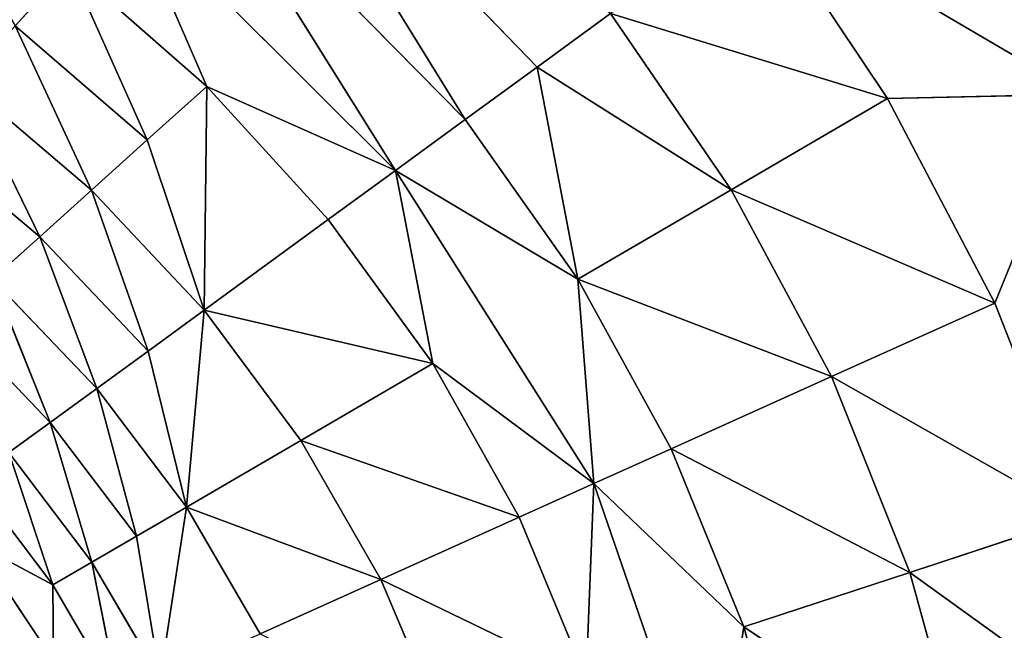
# Model space of a CAD drawing. Extents: x 0 to 700, y 0 to 509.
# Tile 238 of 243: x 668 to 671.82, y 317.1 to 319.47. Entities that reach past the tile are written whole.
import ezdxf

# ---------------------------------------------------------------- set-up
doc = ezdxf.new("R2010")
doc.units = 0
doc.header["$LTSCALE"] = 25.4
doc.layers.get('0').update_dxf_attribs({"linetype": 'CONTINUOUS'})

# ---------------------------------------------------------------- blocks, each defined once
blk = doc.blocks.new('5902539864168_-_S_STL')
at = {"color": 0}
for p, q in [((671.3706, 102.9562, 189.8861), (672.1177, 103, 189.8691)), ((671.3706, 102.9562, 189.8861), (672.1177, 103, 189.8691)), ((671.7872, 102.957, 190.6805), (672.1177, 103, 189.8691)), ((671.7872, 102.957, 190.6805), (672.1177, 103, 189.8691)), ((670.294, 102.8055, 189.5554), (671.3706, 102.9562, 189.8861)), ((670.294, 102.8055, 189.5554), (671.3706, 102.9562, 189.8861)), ((671.7872, 102.957, 190.6805), (670.7633, 102.8105, 190.2402)), ((671.7872, 102.957, 190.6805), (670.7633, 102.8105, 190.2402)), ((670.7633, 102.8105, 190.2402), (671.3706, 102.9562, 189.8861)), ((670.7633, 102.8105, 190.2402), (671.3706, 102.9562, 189.8861)), ((670.8689, 102.955, 189.1353), (671.3706, 102.9562, 189.8861)), ((670.8689, 102.955, 189.1353), (671.3706, 102.9562, 189.8861)), ((671.1525, 102.8141, 190.9664), (672.1138, 102.9575, 191.5111)), ((671.1525, 102.8141, 190.9664), (672.1138, 102.9575, 191.5111)), ((671.7872, 102.957, 190.6805), (671.1525, 102.8141, 190.9664)), ((671.7872, 102.957, 190.6805), (671.1525, 102.8141, 190.9664)), ((671.7872, 102.957, 190.6805), (671.3706, 102.9562, 189.8861)), ((671.7872, 102.957, 190.6805), (671.3706, 102.9562, 189.8861)), ((672.1138, 102.9575, 191.5111), (671.4567, 102.8165, 191.7272)), ((672.1138, 102.9575, 191.5111), (671.4567, 102.8165, 191.7272)), ((672.1138, 102.9575, 191.5111), (671.7872, 102.957, 190.6805)), ((672.1138, 102.9575, 191.5111), (671.7872, 102.957, 190.6805)), ((670.5298, 102.5678, 191.2469), (671.4567, 102.8165, 191.7272)), ((670.5298, 102.5678, 191.2469), (671.4567, 102.8165, 191.7272)), ((670.8118, 102.5733, 191.9394), (671.6736, 102.8175, 192.5147)), ((670.8118, 102.5733, 191.9394), (671.6736, 102.8175, 192.5147)), ((671.4567, 102.8165, 191.7272), (670.8118, 102.5733, 191.9394)), ((671.4567, 102.8165, 191.7272), (670.8118, 102.5733, 191.9394)), ((671.1525, 102.8141, 190.9664), (671.4567, 102.8165, 191.7272)), ((671.1525, 102.8141, 190.9664), (671.4567, 102.8165, 191.7272)), ((671.4567, 102.8165, 191.7272), (671.6736, 102.8175, 192.5147)), ((671.4567, 102.8165, 191.7272), (671.6736, 102.8175, 192.5147)), ((670.7633, 102.8105, 190.2402), (670.0096, 102.69, 189.7632)), ((670.7633, 102.8105, 190.2402), (670.0096, 102.69, 189.7632)), ((670.0096, 102.69, 189.7632), (670.294, 102.8055, 189.5554)), ((670.0096, 102.69, 189.7632), (670.294, 102.8055, 189.5554)), ((671.1525, 102.8141, 190.9664), (670.1678, 102.5591, 190.5873)), ((671.1525, 102.8141, 190.9664), (670.1678, 102.5591, 190.5873)), ((670.7633, 102.8105, 190.2402), (670.1678, 102.5591, 190.5873)), ((670.7633, 102.8105, 190.2402), (670.1678, 102.5591, 190.5873)), ((670.7633, 102.8105, 190.2402), (670.294, 102.8055, 189.5554)), ((670.7633, 102.8105, 190.2402), (670.294, 102.8055, 189.5554)), ((670.5298, 102.5678, 191.2469), (671.1525, 102.8141, 190.9664)), ((670.5298, 102.5678, 191.2469), (671.1525, 102.8141, 190.9664)), ((670.7633, 102.8105, 190.2402), (671.1525, 102.8141, 190.9664)), ((670.7633, 102.8105, 190.2402), (671.1525, 102.8141, 190.9664)), ((670.0096, 102.69, 189.7632), (668.8903, 102.668, 188.6056)), ((670.0096, 102.69, 189.7632), (668.8903, 102.668, 188.6056)), ((669.7305, 102.5474, 189.9671), (668.8903, 102.668, 188.6056)), ((669.7305, 102.5474, 189.9671), (668.8903, 102.668, 188.6056)), ((670.0096, 102.69, 189.7632), (669.7305, 102.5474, 189.9671)), ((670.0096, 102.69, 189.7632), (669.7305, 102.5474, 189.9671)), ((670.0096, 102.69, 189.7632), (670.1678, 102.5591, 190.5873)), ((670.0096, 102.69, 189.7632), (670.1678, 102.5591, 190.5873)), ((669.4593, 102.3783, 190.1653), (670.1678, 102.5591, 190.5873)), ((669.4593, 102.3783, 190.1653), (670.1678, 102.5591, 190.5873)), ((669.7305, 102.5474, 189.9671), (670.1678, 102.5591, 190.5873)), ((669.7305, 102.5474, 189.9671), (670.1678, 102.5591, 190.5873)), ((670.1678, 102.5591, 190.5873), (670.5298, 102.5678, 191.2469)), ((670.1678, 102.5591, 190.5873), (670.5298, 102.5678, 191.2469)), ((670.2296, 102.4065, 191.3822), (670.1678, 102.5591, 190.5873)), ((670.2296, 102.4065, 191.3822), (670.1678, 102.5591, 190.5873)), ((670.2296, 102.4065, 191.3822), (670.8118, 102.5733, 191.9394)), ((670.2296, 102.4065, 191.3822), (670.8118, 102.5733, 191.9394)), ((670.2296, 102.4065, 191.3822), (670.5298, 102.5678, 191.2469)), ((670.2296, 102.4065, 191.3822), (670.5298, 102.5678, 191.2469)), ((670.5298, 102.5678, 191.2469), (670.8118, 102.5733, 191.9394)), ((670.5298, 102.5678, 191.2469), (670.8118, 102.5733, 191.9394)), ((670.8118, 102.5733, 191.9394), (670.6923, 102.4173, 192.7258)), ((670.8118, 102.5733, 191.9394), (670.6923, 102.4173, 192.7258)), ((671.0117, 102.5757, 192.6571), (670.8118, 102.5733, 191.9394)), ((671.0117, 102.5757, 192.6571), (670.8118, 102.5733, 191.9394)), ((669.7305, 102.5474, 189.9671), (668.6503, 102.5149, 188.8694)), ((669.7305, 102.5474, 189.9671), (668.6503, 102.5149, 188.8694)), ((669.4593, 102.3783, 190.1653), (668.6503, 102.5149, 188.8694)), ((669.4593, 102.3783, 190.1653), (668.6503, 102.5149, 188.8694)), ((669.7305, 102.5474, 189.9671), (669.4593, 102.3783, 190.1653)), ((669.7305, 102.5474, 189.9671), (669.4593, 102.3783, 190.1653)), ((669.4593, 102.3783, 190.1653), (670.2296, 102.4065, 191.3822)), ((669.4593, 102.3783, 190.1653), (670.2296, 102.4065, 191.3822)), ((670.2296, 102.4065, 191.3822), (669.6044, 102.2051, 190.9157)), ((670.2296, 102.4065, 191.3822), (669.6044, 102.2051, 190.9157)), ((670.2296, 102.4065, 191.3822), (669.9401, 102.2209, 191.5126)), ((670.2296, 102.4065, 191.3822), (669.9401, 102.2209, 191.5126)), ((670.2006, 102.2309, 192.1404), (670.2296, 102.4065, 191.3822)), ((670.2006, 102.2309, 192.1404), (670.2296, 102.4065, 191.3822)), ((670.2296, 102.4065, 191.3822), (670.6923, 102.4173, 192.7258)), ((670.2296, 102.4065, 191.3822), (670.6923, 102.4173, 192.7258)), ((669.4593, 102.3783, 190.1653), (668.4175, 102.3335, 189.1252)), ((669.4593, 102.3783, 190.1653), (668.4175, 102.3335, 189.1252)), ((669.4593, 102.3783, 190.1653), (668.7267, 102.157, 189.8389)), ((669.4593, 102.3783, 190.1653), (668.7267, 102.157, 189.8389)), ((669.4593, 102.3783, 190.1653), (669.1984, 102.1838, 190.3559)), ((669.4593, 102.3783, 190.1653), (669.1984, 102.1838, 190.3559)), ((669.4593, 102.3783, 190.1653), (669.6044, 102.2051, 190.9157)), ((669.4593, 102.3783, 190.1653), (669.6044, 102.2051, 190.9157)), ((668.7267, 102.157, 189.8389), (668.4175, 102.3335, 189.1252)), ((668.7267, 102.157, 189.8389), (668.4175, 102.3335, 189.1252)), ((669.6044, 102.2051, 190.9157), (668.7162, 101.7253, 190.7082)), ((669.6044, 102.2051, 190.9157), (668.7162, 101.7253, 190.7082)), ((669.9401, 102.2209, 191.5126), (669.0925, 101.7584, 191.2141)), ((669.9401, 102.2209, 191.5126), (669.0925, 101.7584, 191.2141)), ((669.0925, 101.7584, 191.2141), (669.6044, 102.2051, 190.9157)), ((669.0925, 101.7584, 191.2141), (669.6044, 102.2051, 190.9157)), ((669.6044, 102.2051, 190.9157), (669.1984, 102.1838, 190.3559)), ((669.6044, 102.2051, 190.9157), (669.1984, 102.1838, 190.3559)), ((670.2006, 102.2309, 192.1404), (669.4028, 101.7828, 191.7546)), ((670.2006, 102.2309, 192.1404), (669.4028, 101.7828, 191.7546)), ((669.4028, 101.7828, 191.7546), (669.9401, 102.2209, 191.5126)), ((669.4028, 101.7828, 191.7546), (669.9401, 102.2209, 191.5126)), ((669.9401, 102.2209, 191.5126), (669.6044, 102.2051, 190.9157)), ((669.9401, 102.2209, 191.5126), (669.6044, 102.2051, 190.9157)), ((670.2006, 102.2309, 192.1404), (669.9401, 102.2209, 191.5126)), ((670.2006, 102.2309, 192.1404), (669.9401, 102.2209, 191.5126)), ((669.1984, 102.1838, 190.3559), (668.7162, 101.7253, 190.7082)), ((669.1984, 102.1838, 190.3559), (668.7162, 101.7253, 190.7082)), ((668.7267, 102.157, 189.8389), (669.1984, 102.1838, 190.3559)), ((668.7267, 102.157, 189.8389), (669.1984, 102.1838, 190.3559)), ((668.7267, 102.157, 189.8389), (668.1943, 102.1249, 189.3705)), ((668.7267, 102.157, 189.8389), (668.1943, 102.1249, 189.3705)), ((668.7267, 102.157, 189.8389), (668.4958, 101.9316, 190.0467)), ((668.7267, 102.157, 189.8389), (668.4958, 101.9316, 190.0467)), ((668.7267, 102.157, 189.8389), (668.7162, 101.7253, 190.7082)), ((668.7267, 102.157, 189.8389), (668.7162, 101.7253, 190.7082)), ((667.9828, 101.8909, 189.603), (668.1943, 102.1249, 189.3705)), ((667.9828, 101.8909, 189.603), (668.1943, 102.1249, 189.3705)), ((668.4958, 101.9316, 190.0467), (668.1943, 102.1249, 189.3705)), ((668.4958, 101.9316, 190.0467), (668.1943, 102.1249, 189.3705)), ((668.4958, 101.9316, 190.0467), (667.9828, 101.8909, 189.603)), ((668.4958, 101.9316, 190.0467), (667.9828, 101.8909, 189.603)), ((668.4958, 101.9316, 190.0467), (668.2789, 101.6837, 190.2419)), ((668.4958, 101.9316, 190.0467), (668.2789, 101.6837, 190.2419)), ((668.4958, 101.9316, 190.0467), (668.7162, 101.7253, 190.7082)), ((668.4958, 101.9316, 190.0467), (668.7162, 101.7253, 190.7082)), ((668.2789, 101.6837, 190.2419), (667.9828, 101.8909, 189.603)), ((668.2789, 101.6837, 190.2419), (667.9828, 101.8909, 189.603)), ((669.6431, 101.7984, 192.3239), (669.4028, 101.7828, 191.7546)), ((669.6431, 101.7984, 192.3239), (669.4028, 101.7828, 191.7546)), ((669.4028, 101.7828, 191.7546), (668.6476, 101.2349, 191.4734)), ((669.4028, 101.7828, 191.7546), (668.6476, 101.2349, 191.4734)), ((668.6476, 101.2349, 191.4734), (669.0925, 101.7584, 191.2141)), ((668.6476, 101.2349, 191.4734), (669.0925, 101.7584, 191.2141)), ((669.0925, 101.7584, 191.2141), (668.7162, 101.7253, 190.7082)), ((669.0925, 101.7584, 191.2141), (668.7162, 101.7253, 190.7082)), ((668.9344, 101.269, 191.9656), (669.4028, 101.7828, 191.7546)), ((668.9344, 101.269, 191.9656), (669.4028, 101.7828, 191.7546)), ((669.4028, 101.7828, 191.7546), (669.0925, 101.7584, 191.2141)), ((669.4028, 101.7828, 191.7546), (669.0925, 101.7584, 191.2141)), ((668.7162, 101.7253, 190.7082), (668.2789, 101.6837, 190.2419)), ((668.7162, 101.7253, 190.7082), (668.2789, 101.6837, 190.2419)), ((668.7162, 101.7253, 190.7082), (668.4989, 101.4655, 190.867)), ((668.7162, 101.7253, 190.7082), (668.4989, 101.4655, 190.867)), ((668.7162, 101.7253, 190.7082), (668.6476, 101.2349, 191.4734)), ((668.7162, 101.7253, 190.7082), (668.6476, 101.2349, 191.4734)), ((668.2789, 101.6837, 190.2419), (667.7848, 101.6338, 189.8207)), ((668.2789, 101.6837, 190.2419), (667.7848, 101.6338, 189.8207)), ((668.2789, 101.6837, 190.2419), (668.0779, 101.4158, 190.4227)), ((668.2789, 101.6837, 190.2419), (668.0779, 101.4158, 190.4227)), ((668.2789, 101.6837, 190.2419), (668.4989, 101.4655, 190.867)), ((668.2789, 101.6837, 190.2419), (668.4989, 101.4655, 190.867)), ((668.0779, 101.4158, 190.4227), (667.7848, 101.6338, 189.8207)), ((668.0779, 101.4158, 190.4227), (667.7848, 101.6338, 189.8207)), ((668.0779, 101.4158, 190.4227), (668.4989, 101.4655, 190.867)), ((668.0779, 101.4158, 190.4227), (668.4989, 101.4655, 190.867)), ((668.4989, 101.4655, 190.867), (668.2994, 101.1886, 191.0127)), ((668.4989, 101.4655, 190.867), (668.2994, 101.1886, 191.0127)), ((668.6476, 101.2349, 191.4734), (668.4989, 101.4655, 190.867)), ((668.6476, 101.2349, 191.4734), (668.4989, 101.4655, 190.867)), ((668.0779, 101.4158, 190.4227), (667.602, 101.3563, 190.0216)), ((668.0779, 101.4158, 190.4227), (667.602, 101.3563, 190.0216)), ((668.0779, 101.4158, 190.4227), (667.894, 101.1306, 190.5881)), ((668.0779, 101.4158, 190.4227), (667.894, 101.1306, 190.5881)), ((668.0779, 101.4158, 190.4227), (668.2994, 101.1886, 191.0127)), ((668.0779, 101.4158, 190.4227), (668.2994, 101.1886, 191.0127)), ((668.9344, 101.269, 191.9656), (668.6476, 101.2349, 191.4734)), ((668.9344, 101.269, 191.9656), (668.6476, 101.2349, 191.4734)), ((668.6476, 101.2349, 191.4734), (668.2994, 101.1886, 191.0127)), ((668.6476, 101.2349, 191.4734), (668.2994, 101.1886, 191.0127)), ((668.6476, 101.2349, 191.4734), (668.4541, 100.9505, 191.5862)), ((668.6476, 101.2349, 191.4734), (668.4541, 100.9505, 191.5862)), ((668.6476, 101.2349, 191.4734), (668.5463, 100.6989, 192.1404)), ((668.6476, 101.2349, 191.4734), (668.5463, 100.6989, 192.1404)), ((667.894, 101.1306, 190.5881), (668.2994, 101.1886, 191.0127)), ((667.894, 101.1306, 190.5881), (668.2994, 101.1886, 191.0127)), ((668.2994, 101.1886, 191.0127), (668.119, 100.8976, 191.1445)), ((668.2994, 101.1886, 191.0127), (668.119, 100.8976, 191.1445)), ((668.4541, 100.9505, 191.5862), (668.2994, 101.1886, 191.0127)), ((668.4541, 100.9505, 191.5862), (668.2994, 101.1886, 191.0127)), ((667.894, 101.1306, 190.5881), (668.119, 100.8976, 191.1445)), ((667.894, 101.1306, 190.5881), (668.119, 100.8976, 191.1445)), ((668.4541, 100.9505, 191.5862), (668.119, 100.8976, 191.1445)), ((668.4541, 100.9505, 191.5862), (668.119, 100.8976, 191.1445)), ((668.4541, 100.9505, 191.5862), (668.281, 100.6548, 191.6871)), ((668.4541, 100.9505, 191.5862), (668.281, 100.6548, 191.6871)), ((668.4541, 100.9505, 191.5862), (668.5463, 100.6989, 192.1404)), ((668.4541, 100.9505, 191.5862), (668.5463, 100.6989, 192.1404)), ((667.7286, 100.8312, 190.737), (668.119, 100.8976, 191.1445)), ((667.7286, 100.8312, 190.737), (668.119, 100.8976, 191.1445)), ((668.119, 100.8976, 191.1445), (667.9584, 100.5951, 191.2618)), ((668.119, 100.8976, 191.1445), (667.9584, 100.5951, 191.2618)), ((668.281, 100.6548, 191.6871), (668.119, 100.8976, 191.1445)), ((668.281, 100.6548, 191.6871), (668.119, 100.8976, 191.1445)), ((668.281, 100.6548, 191.6871), (668.5463, 100.6989, 192.1404)), ((668.281, 100.6548, 191.6871), (668.5463, 100.6989, 192.1404)), ((668.281, 100.6548, 191.6871), (667.9584, 100.5951, 191.2618)), ((668.281, 100.6548, 191.6871), (667.9584, 100.5951, 191.2618)), ((668.281, 100.6548, 191.6871), (668.1289, 100.3504, 191.7758)), ((668.281, 100.6548, 191.6871), (668.1289, 100.3504, 191.7758)), ((668.281, 100.6548, 191.6871), (668.3843, 100.3993, 192.2134)), ((668.281, 100.6548, 191.6871), (668.3843, 100.3993, 192.2134)), ((668.1289, 100.3504, 191.7758), (667.9584, 100.5951, 191.2618)), ((668.1289, 100.3504, 191.7758), (667.9584, 100.5951, 191.2618)), ((668.1289, 100.3504, 191.7758), (668.3843, 100.3993, 192.2134)), ((668.1289, 100.3504, 191.7758), (668.3843, 100.3993, 192.2134)), ((667.818, 100.2842, 191.3644), (668.1289, 100.3504, 191.7758)), ((667.818, 100.2842, 191.3644), (668.1289, 100.3504, 191.7758)), ((667.8288, 100, 191.6151), (668.1289, 100.3504, 191.7758)), ((667.8288, 100, 191.6151), (668.1289, 100.3504, 191.7758)), ((668.1321, 100.0702, 192.0691), (668.1289, 100.3504, 191.7758)), ((668.1321, 100.0702, 192.0691), (668.1289, 100.3504, 191.7758)), ((667.8288, 100, 191.6151), (668.1321, 100.0702, 192.0691)), ((667.8288, 100, 191.6151), (668.1321, 100.0702, 192.0691))]:
    blk.add_line(p, q, dxfattribs=at)
mesh = blk.add_polyface(dxfattribs=at)
corners = [(5.8292, 103, 89.0513), (350, 103, 116.5513), (694.1707, 103, 89.0513), (346.9612, 103, 116.8172), (35.4535, 103, 184.6354), (33.7016, 103, 185.0729), (32.1062, 103, 185.7495), (30.7018, 103, 186.6255), (29.4424, 103, 187.7283), (28.4097, 103, 188.9963), (27.6463, 103, 190.3453), (27.1371, 103, 191.7417), (26.8672, 103, 193.162), (5.8292, 103, 503.2221), (344.0146, 103, 117.6067), (341.25, 103, 118.8959), (338.7512, 103, 120.6456), (336.5942, 103, 122.8026), (334.8445, 103, 125.3013), (333.5554, 103, 128.066), (332.7659, 103, 131.0125), (332.5, 103, 134.0513), (332.7659, 103, 137.0902), (333.5554, 103, 140.0367), (334.8445, 103, 142.8013), (336.5942, 103, 145.3001), (338.7512, 103, 147.4571), (341.25, 103, 149.2068), (344.0146, 103, 150.496), (346.9612, 103, 151.2855), (350, 103, 151.5513), (37.442, 103, 184.4697), (26.8146, 103, 194.1381), (26.8146, 103, 473.1736), (26.9551, 103, 474.8753), (26.9811, 103, 475.0224), (27.3125, 103, 476.3089), (27.4753, 103, 476.7559), (27.8568, 103, 477.5931), (28.651, 103, 478.8429), (29.5798, 103, 479.868), (30.6657, 103, 480.7268), (30.7295, 103, 480.7689), (31.8807, 103, 481.4002), (32.2955, 103, 481.576), (33.2209, 103, 481.8849), (34.0289, 103, 482.0703), (34.6826, 103, 482.1682), (35.8777, 103, 482.2367), (664.1223, 103, 482.2367), (673.1854, 103, 194.1381), (694.1707, 103, 503.2221), (673.0914, 103, 192.8347), (672.7317, 103, 191.3065), (672.1177, 103, 189.8691), (671.2672, 103, 188.5502), (670.1917, 103, 187.3684), (669.8016, 103, 187.0227), (668.4412, 103, 186.0551), (666.9005, 103, 185.294), (665.2044, 103, 184.7658), (353.0388, 103, 116.8172), (355.9854, 103, 117.6067), (358.75, 103, 118.8959), (361.2488, 103, 120.6456), (363.4058, 103, 122.8026), (365.1554, 103, 125.3013), (366.4446, 103, 128.066), (367.2341, 103, 131.0125), (367.5, 103, 134.0513), (367.2341, 103, 137.0902), (366.4446, 103, 140.0367), (663.399, 103, 184.499), (365.1554, 103, 142.8013), (363.4058, 103, 145.3001), (361.2488, 103, 147.4571), (358.75, 103, 149.2068), (355.9854, 103, 150.496), (353.0388, 103, 151.2855), (662.558, 103, 184.4697), (673.1854, 103, 473.1736), (673.1169, 103, 474.3688), (673.0189, 103, 475.0224), (672.8336, 103, 475.8304), (672.5247, 103, 476.7559), (672.3489, 103, 477.1706), (671.7175, 103, 478.3218), (671.6755, 103, 478.3857), (670.8167, 103, 479.4716), (669.7916, 103, 480.4003), (668.5418, 103, 481.1945), (667.7045, 103, 481.576), (667.2576, 103, 481.7388), (665.9711, 103, 482.0703), (665.8239, 103, 482.0962)]
mesh.append_faces([[corners[k] for k in face] for face in [(0, 1, 2), (1, 0, 3), (4, 0, 5), (5, 0, 6), (6, 0, 7), (7, 0, 8), (8, 0, 9), (9, 0, 10), (10, 0, 11), (11, 0, 12), (3, 4, 14), (14, 4, 15), (15, 4, 16), (16, 4, 17), (17, 4, 18), (18, 4, 19), (19, 4, 20), (20, 4, 21), (21, 4, 22), (22, 4, 23), (23, 4, 24), (24, 4, 25), (25, 4, 26), (26, 4, 27), (27, 4, 28), (28, 4, 29), (29, 4, 30), (12, 13, 32), (32, 13, 33), (33, 13, 34), (34, 13, 35), (35, 13, 36), (36, 13, 37), (37, 13, 38), (38, 13, 39), (39, 13, 40), (40, 13, 41), (41, 13, 42), (42, 13, 43), (43, 13, 44), (44, 13, 45), (45, 13, 46), (46, 13, 47), (47, 13, 48), (48, 13, 49), (2, 50, 51), (50, 2, 52), (52, 2, 53), (53, 2, 54), (54, 2, 55), (55, 2, 56), (56, 2, 57), (57, 2, 58), (58, 2, 59), (59, 2, 60), (61, 2, 1), (60, 71, 72), (72, 30, 79), (79, 30, 31), (51, 49, 13)]], dxfattribs={"vtx0": -1, "vtx1": -1, "color": 0})
mesh.append_faces([[corners[k] for k in face] for face in [(3, 0, 4), (60, 2, 61)]], dxfattribs={"vtx0": -1, "vtx1": -1, "vtx2": -1, "color": 0})
mesh.append_faces([[corners[k] for k in face] for face in [(12, 0, 13), (30, 4, 31), (60, 61, 62), (60, 62, 63), (60, 63, 64), (60, 64, 65), (60, 65, 66), (60, 66, 67), (60, 67, 68), (60, 68, 69), (60, 69, 70), (60, 70, 71), (72, 71, 73), (72, 73, 74), (72, 74, 75), (72, 75, 76), (72, 76, 77), (72, 77, 78), (72, 78, 30), (51, 50, 80), (51, 80, 81), (51, 81, 82), (51, 82, 83), (51, 83, 84), (51, 84, 85), (51, 85, 86), (51, 86, 87), (51, 87, 88), (51, 88, 89), (51, 89, 90), (51, 90, 91), (51, 91, 92), (51, 92, 93), (51, 93, 94), (51, 94, 49)]], dxfattribs={"vtx0": -1, "vtx2": -1, "color": 0})
mesh = blk.add_polyface(dxfattribs=at)
corners = [(670.8689, 102.955, 189.1353), (672.1177, 103, 189.8691), (671.2672, 103, 188.5502), (671.3706, 102.9562, 189.8861)]
mesh.append_faces([[corners[k] for k in face] for face in [(0, 1, 2), (1, 0, 3)]], dxfattribs={"vtx0": -1, "color": 0})
mesh = blk.add_polyface(dxfattribs=at)
corners = [(671.7872, 102.957, 190.6805), (672.1177, 103, 189.8691), (671.3706, 102.9562, 189.8861)]
mesh.append_faces([[corners[k] for k in face] for face in [(0, 1, 2)]], dxfattribs={"color": 0})
mesh = blk.add_polyface(dxfattribs=at)
corners = [(672.1138, 102.9575, 191.5111), (672.1177, 103, 189.8691), (671.7872, 102.957, 190.6805)]
mesh.append_faces([[corners[k] for k in face] for face in [(0, 1, 2)]], dxfattribs={"color": 0})
mesh = blk.add_polyface(dxfattribs=at)
corners = [(671.3706, 102.9562, 189.8861), (670.8689, 102.955, 189.1353), (670.294, 102.8055, 189.5554)]
mesh.append_faces([[corners[k] for k in face] for face in [(0, 1, 2)]], dxfattribs={"color": 0})
mesh = blk.add_polyface(dxfattribs=at)
corners = [(670.7633, 102.8105, 190.2402), (671.3706, 102.9562, 189.8861), (670.294, 102.8055, 189.5554)]
mesh.append_faces([[corners[k] for k in face] for face in [(0, 1, 2)]], dxfattribs={"color": 0})
mesh = blk.add_polyface(dxfattribs=at)
corners = [(671.1525, 102.8141, 190.9664), (671.7872, 102.957, 190.6805), (670.7633, 102.8105, 190.2402)]
mesh.append_faces([[corners[k] for k in face] for face in [(0, 1, 2)]], dxfattribs={"color": 0})
mesh = blk.add_polyface(dxfattribs=at)
corners = [(671.7872, 102.957, 190.6805), (671.3706, 102.9562, 189.8861), (670.7633, 102.8105, 190.2402)]
mesh.append_faces([[corners[k] for k in face] for face in [(0, 1, 2)]], dxfattribs={"color": 0})
mesh = blk.add_polyface(dxfattribs=at)
corners = [(672.1138, 102.9575, 191.5111), (671.7872, 102.957, 190.6805), (671.1525, 102.8141, 190.9664)]
mesh.append_faces([[corners[k] for k in face] for face in [(0, 1, 2)]], dxfattribs={"color": 0})
mesh = blk.add_polyface(dxfattribs=at)
corners = [(671.4567, 102.8165, 191.7272), (672.1138, 102.9575, 191.5111), (671.1525, 102.8141, 190.9664)]
mesh.append_faces([[corners[k] for k in face] for face in [(0, 1, 2)]], dxfattribs={"color": 0})
mesh = blk.add_polyface(dxfattribs=at)
corners = [(671.4567, 102.8165, 191.7272), (672.3482, 102.9577, 192.3697), (672.1138, 102.9575, 191.5111), (671.6736, 102.8175, 192.5147)]
mesh.append_faces([[corners[k] for k in face] for face in [(0, 1, 2), (1, 0, 3)]], dxfattribs={"vtx0": -1, "color": 0})
mesh = blk.add_polyface(dxfattribs=at)
corners = [(671.4567, 102.8165, 191.7272), (671.1525, 102.8141, 190.9664), (670.5298, 102.5678, 191.2469)]
mesh.append_faces([[corners[k] for k in face] for face in [(0, 1, 2)]], dxfattribs={"color": 0})
mesh = blk.add_polyface(dxfattribs=at)
corners = [(670.8118, 102.5733, 191.9394), (671.4567, 102.8165, 191.7272), (670.5298, 102.5678, 191.2469)]
mesh.append_faces([[corners[k] for k in face] for face in [(0, 1, 2)]], dxfattribs={"color": 0})
mesh = blk.add_polyface(dxfattribs=at)
corners = [(671.6736, 102.8175, 192.5147), (671.4567, 102.8165, 191.7272), (670.8118, 102.5733, 191.9394)]
mesh.append_faces([[corners[k] for k in face] for face in [(0, 1, 2)]], dxfattribs={"color": 0})
mesh = blk.add_polyface(dxfattribs=at)
corners = [(671.0117, 102.5757, 192.6571), (671.6736, 102.8175, 192.5147), (670.8118, 102.5733, 191.9394)]
mesh.append_faces([[corners[k] for k in face] for face in [(0, 1, 2)]], dxfattribs={"color": 0})
mesh = blk.add_polyface(dxfattribs=at)
corners = [(670.0096, 102.69, 189.7632), (670.294, 102.8055, 189.5554), (668.8903, 102.668, 188.6056)]
mesh.append_faces([[corners[k] for k in face] for face in [(0, 1, 2)]], dxfattribs={"color": 0})
mesh = blk.add_polyface(dxfattribs=at)
corners = [(670.1678, 102.5591, 190.5873), (670.7633, 102.8105, 190.2402), (670.0096, 102.69, 189.7632)]
mesh.append_faces([[corners[k] for k in face] for face in [(0, 1, 2)]], dxfattribs={"color": 0})
mesh = blk.add_polyface(dxfattribs=at)
corners = [(670.7633, 102.8105, 190.2402), (670.294, 102.8055, 189.5554), (670.0096, 102.69, 189.7632)]
mesh.append_faces([[corners[k] for k in face] for face in [(0, 1, 2)]], dxfattribs={"color": 0})
mesh = blk.add_polyface(dxfattribs=at)
corners = [(670.5298, 102.5678, 191.2469), (671.1525, 102.8141, 190.9664), (670.1678, 102.5591, 190.5873)]
mesh.append_faces([[corners[k] for k in face] for face in [(0, 1, 2)]], dxfattribs={"color": 0})
mesh = blk.add_polyface(dxfattribs=at)
corners = [(671.1525, 102.8141, 190.9664), (670.7633, 102.8105, 190.2402), (670.1678, 102.5591, 190.5873)]
mesh.append_faces([[corners[k] for k in face] for face in [(0, 1, 2)]], dxfattribs={"color": 0})
mesh = blk.add_polyface(dxfattribs=at)
corners = [(669.7305, 102.5474, 189.9671), (668.8903, 102.668, 188.6056), (668.6503, 102.5149, 188.8694)]
mesh.append_faces([[corners[k] for k in face] for face in [(0, 1, 2)]], dxfattribs={"color": 0})
mesh = blk.add_polyface(dxfattribs=at)
corners = [(669.7305, 102.5474, 189.9671), (670.0096, 102.69, 189.7632), (668.8903, 102.668, 188.6056)]
mesh.append_faces([[corners[k] for k in face] for face in [(0, 1, 2)]], dxfattribs={"color": 0})
mesh = blk.add_polyface(dxfattribs=at)
corners = [(670.1678, 102.5591, 190.5873), (670.0096, 102.69, 189.7632), (669.7305, 102.5474, 189.9671)]
mesh.append_faces([[corners[k] for k in face] for face in [(0, 1, 2)]], dxfattribs={"color": 0})
mesh = blk.add_polyface(dxfattribs=at)
corners = [(670.1678, 102.5591, 190.5873), (669.7305, 102.5474, 189.9671), (669.4593, 102.3783, 190.1653)]
mesh.append_faces([[corners[k] for k in face] for face in [(0, 1, 2)]], dxfattribs={"color": 0})
mesh = blk.add_polyface(dxfattribs=at)
corners = [(670.2296, 102.4065, 191.3822), (670.1678, 102.5591, 190.5873), (669.4593, 102.3783, 190.1653)]
mesh.append_faces([[corners[k] for k in face] for face in [(0, 1, 2)]], dxfattribs={"color": 0})
mesh = blk.add_polyface(dxfattribs=at)
corners = [(670.2296, 102.4065, 191.3822), (670.5298, 102.5678, 191.2469), (670.1678, 102.5591, 190.5873)]
mesh.append_faces([[corners[k] for k in face] for face in [(0, 1, 2)]], dxfattribs={"color": 0})
mesh = blk.add_polyface(dxfattribs=at)
corners = [(670.8118, 102.5733, 191.9394), (670.5298, 102.5678, 191.2469), (670.2296, 102.4065, 191.3822)]
mesh.append_faces([[corners[k] for k in face] for face in [(0, 1, 2)]], dxfattribs={"color": 0})
mesh = blk.add_polyface(dxfattribs=at)
corners = [(670.6923, 102.4173, 192.7258), (670.8118, 102.5733, 191.9394), (670.2296, 102.4065, 191.3822)]
mesh.append_faces([[corners[k] for k in face] for face in [(0, 1, 2)]], dxfattribs={"color": 0})
mesh = blk.add_polyface(dxfattribs=at)
corners = [(670.6923, 102.4173, 192.7258), (671.0117, 102.5757, 192.6571), (670.8118, 102.5733, 191.9394)]
mesh.append_faces([[corners[k] for k in face] for face in [(0, 1, 2)]], dxfattribs={"color": 0})
mesh = blk.add_polyface(dxfattribs=at)
corners = [(669.4593, 102.3783, 190.1653), (668.6503, 102.5149, 188.8694), (668.4175, 102.3335, 189.1252)]
mesh.append_faces([[corners[k] for k in face] for face in [(0, 1, 2)]], dxfattribs={"color": 0})
mesh = blk.add_polyface(dxfattribs=at)
corners = [(669.4593, 102.3783, 190.1653), (669.7305, 102.5474, 189.9671), (668.6503, 102.5149, 188.8694)]
mesh.append_faces([[corners[k] for k in face] for face in [(0, 1, 2)]], dxfattribs={"color": 0})
mesh = blk.add_polyface(dxfattribs=at)
corners = [(670.2296, 102.4065, 191.3822), (669.4593, 102.3783, 190.1653), (669.6044, 102.2051, 190.9157)]
mesh.append_faces([[corners[k] for k in face] for face in [(0, 1, 2)]], dxfattribs={"color": 0})
mesh = blk.add_polyface(dxfattribs=at)
corners = [(669.9401, 102.2209, 191.5126), (670.2296, 102.4065, 191.3822), (669.6044, 102.2051, 190.9157)]
mesh.append_faces([[corners[k] for k in face] for face in [(0, 1, 2)]], dxfattribs={"color": 0})
mesh = blk.add_polyface(dxfattribs=at)
corners = [(670.2006, 102.2309, 192.1404), (670.2296, 102.4065, 191.3822), (669.9401, 102.2209, 191.5126)]
mesh.append_faces([[corners[k] for k in face] for face in [(0, 1, 2)]], dxfattribs={"color": 0})
mesh = blk.add_polyface(dxfattribs=at)
corners = [(670.6923, 102.4173, 192.7258), (670.2296, 102.4065, 191.3822), (670.2006, 102.2309, 192.1404)]
mesh.append_faces([[corners[k] for k in face] for face in [(0, 1, 2)]], dxfattribs={"color": 0})
mesh = blk.add_polyface(dxfattribs=at)
corners = [(669.4593, 102.3783, 190.1653), (668.4175, 102.3335, 189.1252), (668.7267, 102.157, 189.8389)]
mesh.append_faces([[corners[k] for k in face] for face in [(0, 1, 2)]], dxfattribs={"color": 0})
mesh = blk.add_polyface(dxfattribs=at)
corners = [(669.1984, 102.1838, 190.3559), (669.4593, 102.3783, 190.1653), (668.7267, 102.157, 189.8389)]
mesh.append_faces([[corners[k] for k in face] for face in [(0, 1, 2)]], dxfattribs={"color": 0})
mesh = blk.add_polyface(dxfattribs=at)
corners = [(669.6044, 102.2051, 190.9157), (669.4593, 102.3783, 190.1653), (669.1984, 102.1838, 190.3559)]
mesh.append_faces([[corners[k] for k in face] for face in [(0, 1, 2)]], dxfattribs={"color": 0})
mesh = blk.add_polyface(dxfattribs=at)
corners = [(668.7267, 102.157, 189.8389), (668.4175, 102.3335, 189.1252), (668.1943, 102.1249, 189.3705)]
mesh.append_faces([[corners[k] for k in face] for face in [(0, 1, 2)]], dxfattribs={"color": 0})
mesh = blk.add_polyface(dxfattribs=at)
corners = [(669.0925, 101.7584, 191.2141), (669.6044, 102.2051, 190.9157), (668.7162, 101.7253, 190.7082)]
mesh.append_faces([[corners[k] for k in face] for face in [(0, 1, 2)]], dxfattribs={"color": 0})
mesh = blk.add_polyface(dxfattribs=at)
corners = [(669.6044, 102.2051, 190.9157), (669.1984, 102.1838, 190.3559), (668.7162, 101.7253, 190.7082)]
mesh.append_faces([[corners[k] for k in face] for face in [(0, 1, 2)]], dxfattribs={"color": 0})
mesh = blk.add_polyface(dxfattribs=at)
corners = [(669.4028, 101.7828, 191.7546), (669.9401, 102.2209, 191.5126), (669.0925, 101.7584, 191.2141)]
mesh.append_faces([[corners[k] for k in face] for face in [(0, 1, 2)]], dxfattribs={"color": 0})
mesh = blk.add_polyface(dxfattribs=at)
corners = [(669.9401, 102.2209, 191.5126), (669.6044, 102.2051, 190.9157), (669.0925, 101.7584, 191.2141)]
mesh.append_faces([[corners[k] for k in face] for face in [(0, 1, 2)]], dxfattribs={"color": 0})
mesh = blk.add_polyface(dxfattribs=at)
corners = [(669.6431, 101.7984, 192.3239), (670.2006, 102.2309, 192.1404), (669.4028, 101.7828, 191.7546)]
mesh.append_faces([[corners[k] for k in face] for face in [(0, 1, 2)]], dxfattribs={"color": 0})
mesh = blk.add_polyface(dxfattribs=at)
corners = [(670.2006, 102.2309, 192.1404), (669.9401, 102.2209, 191.5126), (669.4028, 101.7828, 191.7546)]
mesh.append_faces([[corners[k] for k in face] for face in [(0, 1, 2)]], dxfattribs={"color": 0})
mesh = blk.add_polyface(dxfattribs=at)
corners = [(668.7162, 101.7253, 190.7082), (669.1984, 102.1838, 190.3559), (668.7267, 102.157, 189.8389)]
mesh.append_faces([[corners[k] for k in face] for face in [(0, 1, 2)]], dxfattribs={"color": 0})
mesh = blk.add_polyface(dxfattribs=at)
corners = [(668.4958, 101.9316, 190.0467), (668.7267, 102.157, 189.8389), (668.1943, 102.1249, 189.3705)]
mesh.append_faces([[corners[k] for k in face] for face in [(0, 1, 2)]], dxfattribs={"color": 0})
mesh = blk.add_polyface(dxfattribs=at)
corners = [(668.7162, 101.7253, 190.7082), (668.7267, 102.157, 189.8389), (668.4958, 101.9316, 190.0467)]
mesh.append_faces([[corners[k] for k in face] for face in [(0, 1, 2)]], dxfattribs={"color": 0})
mesh = blk.add_polyface(dxfattribs=at)
corners = [(667.9828, 101.8909, 189.603), (668.1943, 102.1249, 189.3705), (667.6065, 102.0875, 188.9565)]
mesh.append_faces([[corners[k] for k in face] for face in [(0, 1, 2)]], dxfattribs={"color": 0})
mesh = blk.add_polyface(dxfattribs=at)
corners = [(668.4958, 101.9316, 190.0467), (668.1943, 102.1249, 189.3705), (667.9828, 101.8909, 189.603)]
mesh.append_faces([[corners[k] for k in face] for face in [(0, 1, 2)]], dxfattribs={"color": 0})
mesh = blk.add_polyface(dxfattribs=at)
corners = [(668.2789, 101.6837, 190.2419), (668.4958, 101.9316, 190.0467), (667.9828, 101.8909, 189.603)]
mesh.append_faces([[corners[k] for k in face] for face in [(0, 1, 2)]], dxfattribs={"color": 0})
mesh = blk.add_polyface(dxfattribs=at)
corners = [(668.7162, 101.7253, 190.7082), (668.4958, 101.9316, 190.0467), (668.2789, 101.6837, 190.2419)]
mesh.append_faces([[corners[k] for k in face] for face in [(0, 1, 2)]], dxfattribs={"color": 0})
mesh = blk.add_polyface(dxfattribs=at)
corners = [(668.2789, 101.6837, 190.2419), (667.9828, 101.8909, 189.603), (667.7848, 101.6338, 189.8207)]
mesh.append_faces([[corners[k] for k in face] for face in [(0, 1, 2)]], dxfattribs={"color": 0})
mesh = blk.add_polyface(dxfattribs=at)
corners = [(669.6431, 101.7984, 192.3239), (669.4028, 101.7828, 191.7546), (668.9344, 101.269, 191.9656)]
mesh.append_faces([[corners[k] for k in face] for face in [(0, 1, 2)]], dxfattribs={"color": 0})
mesh = blk.add_polyface(dxfattribs=at)
corners = [(668.9344, 101.269, 191.9656), (669.4028, 101.7828, 191.7546), (668.6476, 101.2349, 191.4734)]
mesh.append_faces([[corners[k] for k in face] for face in [(0, 1, 2)]], dxfattribs={"color": 0})
mesh = blk.add_polyface(dxfattribs=at)
corners = [(669.4028, 101.7828, 191.7546), (669.0925, 101.7584, 191.2141), (668.6476, 101.2349, 191.4734)]
mesh.append_faces([[corners[k] for k in face] for face in [(0, 1, 2)]], dxfattribs={"color": 0})
mesh = blk.add_polyface(dxfattribs=at)
corners = [(668.6476, 101.2349, 191.4734), (669.0925, 101.7584, 191.2141), (668.7162, 101.7253, 190.7082)]
mesh.append_faces([[corners[k] for k in face] for face in [(0, 1, 2)]], dxfattribs={"color": 0})
mesh = blk.add_polyface(dxfattribs=at)
corners = [(668.4989, 101.4655, 190.867), (668.7162, 101.7253, 190.7082), (668.2789, 101.6837, 190.2419)]
mesh.append_faces([[corners[k] for k in face] for face in [(0, 1, 2)]], dxfattribs={"color": 0})
mesh = blk.add_polyface(dxfattribs=at)
corners = [(668.6476, 101.2349, 191.4734), (668.7162, 101.7253, 190.7082), (668.4989, 101.4655, 190.867)]
mesh.append_faces([[corners[k] for k in face] for face in [(0, 1, 2)]], dxfattribs={"color": 0})
mesh = blk.add_polyface(dxfattribs=at)
corners = [(668.0779, 101.4158, 190.4227), (668.2789, 101.6837, 190.2419), (667.7848, 101.6338, 189.8207)]
mesh.append_faces([[corners[k] for k in face] for face in [(0, 1, 2)]], dxfattribs={"color": 0})
mesh = blk.add_polyface(dxfattribs=at)
corners = [(668.4989, 101.4655, 190.867), (668.2789, 101.6837, 190.2419), (668.0779, 101.4158, 190.4227)]
mesh.append_faces([[corners[k] for k in face] for face in [(0, 1, 2)]], dxfattribs={"color": 0})
mesh = blk.add_polyface(dxfattribs=at)
corners = [(668.0779, 101.4158, 190.4227), (667.7848, 101.6338, 189.8207), (667.602, 101.3563, 190.0216)]
mesh.append_faces([[corners[k] for k in face] for face in [(0, 1, 2)]], dxfattribs={"color": 0})
mesh = blk.add_polyface(dxfattribs=at)
corners = [(668.2994, 101.1886, 191.0127), (668.4989, 101.4655, 190.867), (668.0779, 101.4158, 190.4227)]
mesh.append_faces([[corners[k] for k in face] for face in [(0, 1, 2)]], dxfattribs={"color": 0})
mesh = blk.add_polyface(dxfattribs=at)
corners = [(668.6476, 101.2349, 191.4734), (668.4989, 101.4655, 190.867), (668.2994, 101.1886, 191.0127)]
mesh.append_faces([[corners[k] for k in face] for face in [(0, 1, 2)]], dxfattribs={"color": 0})
mesh = blk.add_polyface(dxfattribs=at)
corners = [(667.894, 101.1306, 190.5881), (668.0779, 101.4158, 190.4227), (667.602, 101.3563, 190.0216)]
mesh.append_faces([[corners[k] for k in face] for face in [(0, 1, 2)]], dxfattribs={"color": 0})
mesh = blk.add_polyface(dxfattribs=at)
corners = [(668.2994, 101.1886, 191.0127), (668.0779, 101.4158, 190.4227), (667.894, 101.1306, 190.5881)]
mesh.append_faces([[corners[k] for k in face] for face in [(0, 1, 2)]], dxfattribs={"color": 0})
mesh = blk.add_polyface(dxfattribs=at)
corners = [(668.9344, 101.269, 191.9656), (668.6476, 101.2349, 191.4734), (668.5463, 100.6989, 192.1404)]
mesh.append_faces([[corners[k] for k in face] for face in [(0, 1, 2)]], dxfattribs={"color": 0})
mesh = blk.add_polyface(dxfattribs=at)
corners = [(668.6476, 101.2349, 191.4734), (668.2994, 101.1886, 191.0127), (668.4541, 100.9505, 191.5862)]
mesh.append_faces([[corners[k] for k in face] for face in [(0, 1, 2)]], dxfattribs={"color": 0})
mesh = blk.add_polyface(dxfattribs=at)
corners = [(668.6476, 101.2349, 191.4734), (668.4541, 100.9505, 191.5862), (668.5463, 100.6989, 192.1404)]
mesh.append_faces([[corners[k] for k in face] for face in [(0, 1, 2)]], dxfattribs={"color": 0})
mesh = blk.add_polyface(dxfattribs=at)
corners = [(668.2994, 101.1886, 191.0127), (667.894, 101.1306, 190.5881), (668.119, 100.8976, 191.1445)]
mesh.append_faces([[corners[k] for k in face] for face in [(0, 1, 2)]], dxfattribs={"color": 0})
mesh = blk.add_polyface(dxfattribs=at)
corners = [(668.2994, 101.1886, 191.0127), (668.119, 100.8976, 191.1445), (668.4541, 100.9505, 191.5862)]
mesh.append_faces([[corners[k] for k in face] for face in [(0, 1, 2)]], dxfattribs={"color": 0})
mesh = blk.add_polyface(dxfattribs=at)
corners = [(667.894, 101.1306, 190.5881), (667.7286, 100.8312, 190.737), (668.119, 100.8976, 191.1445)]
mesh.append_faces([[corners[k] for k in face] for face in [(0, 1, 2)]], dxfattribs={"color": 0})
mesh = blk.add_polyface(dxfattribs=at)
corners = [(668.4541, 100.9505, 191.5862), (668.119, 100.8976, 191.1445), (668.281, 100.6548, 191.6871)]
mesh.append_faces([[corners[k] for k in face] for face in [(0, 1, 2)]], dxfattribs={"color": 0})
mesh = blk.add_polyface(dxfattribs=at)
corners = [(668.4541, 100.9505, 191.5862), (668.281, 100.6548, 191.6871), (668.5463, 100.6989, 192.1404)]
mesh.append_faces([[corners[k] for k in face] for face in [(0, 1, 2)]], dxfattribs={"color": 0})
mesh = blk.add_polyface(dxfattribs=at)
corners = [(668.119, 100.8976, 191.1445), (667.7286, 100.8312, 190.737), (667.9584, 100.5951, 191.2618)]
mesh.append_faces([[corners[k] for k in face] for face in [(0, 1, 2)]], dxfattribs={"color": 0})
mesh = blk.add_polyface(dxfattribs=at)
corners = [(668.119, 100.8976, 191.1445), (667.9584, 100.5951, 191.2618), (668.281, 100.6548, 191.6871)]
mesh.append_faces([[corners[k] for k in face] for face in [(0, 1, 2)]], dxfattribs={"color": 0})
mesh = blk.add_polyface(dxfattribs=at)
corners = [(668.5463, 100.6989, 192.1404), (668.281, 100.6548, 191.6871), (668.3843, 100.3993, 192.2134)]
mesh.append_faces([[corners[k] for k in face] for face in [(0, 1, 2)]], dxfattribs={"color": 0})
mesh = blk.add_polyface(dxfattribs=at)
corners = [(668.281, 100.6548, 191.6871), (667.9584, 100.5951, 191.2618), (668.1289, 100.3504, 191.7758)]
mesh.append_faces([[corners[k] for k in face] for face in [(0, 1, 2)]], dxfattribs={"color": 0})
mesh = blk.add_polyface(dxfattribs=at)
corners = [(668.281, 100.6548, 191.6871), (668.1289, 100.3504, 191.7758), (668.3843, 100.3993, 192.2134)]
mesh.append_faces([[corners[k] for k in face] for face in [(0, 1, 2)]], dxfattribs={"color": 0})
mesh = blk.add_polyface(dxfattribs=at)
corners = [(667.9584, 100.5951, 191.2618), (667.818, 100.2842, 191.3644), (668.1289, 100.3504, 191.7758)]
mesh.append_faces([[corners[k] for k in face] for face in [(0, 1, 2)]], dxfattribs={"color": 0})
mesh = blk.add_polyface(dxfattribs=at)
corners = [(668.3843, 100.3993, 192.2134), (668.1289, 100.3504, 191.7758), (668.1321, 100.0702, 192.0691)]
mesh.append_faces([[corners[k] for k in face] for face in [(0, 1, 2)]], dxfattribs={"color": 0})
mesh = blk.add_polyface(dxfattribs=at)
corners = [(668.1289, 100.3504, 191.7758), (667.818, 100.2842, 191.3644), (667.8288, 100, 191.6151)]
mesh.append_faces([[corners[k] for k in face] for face in [(0, 1, 2)]], dxfattribs={"color": 0})
mesh = blk.add_polyface(dxfattribs=at)
corners = [(668.1289, 100.3504, 191.7758), (667.8288, 100, 191.6151), (668.1321, 100.0702, 192.0691)]
mesh.append_faces([[corners[k] for k in face] for face in [(0, 1, 2)]], dxfattribs={"color": 0})
mesh = blk.add_polyface(dxfattribs=at)
corners = [(668.1321, 100.0702, 192.0691), (667.8288, 100, 191.6151), (642.1062, 45.093, 196.248)]
mesh.append_faces([[corners[k] for k in face] for face in [(0, 1, 2)]], dxfattribs={"color": 0})

msp = doc.modelspace()

# ---------------------------------------------------------------- block references
at = {"color": 254, "extrusion": (0, -1, 6.12323e-17)}
msp.add_blockref('5902539864168_-_S_STL', (0, 0, -509.0513), dxfattribs=at)

doc.saveas('drawing.dxf')
